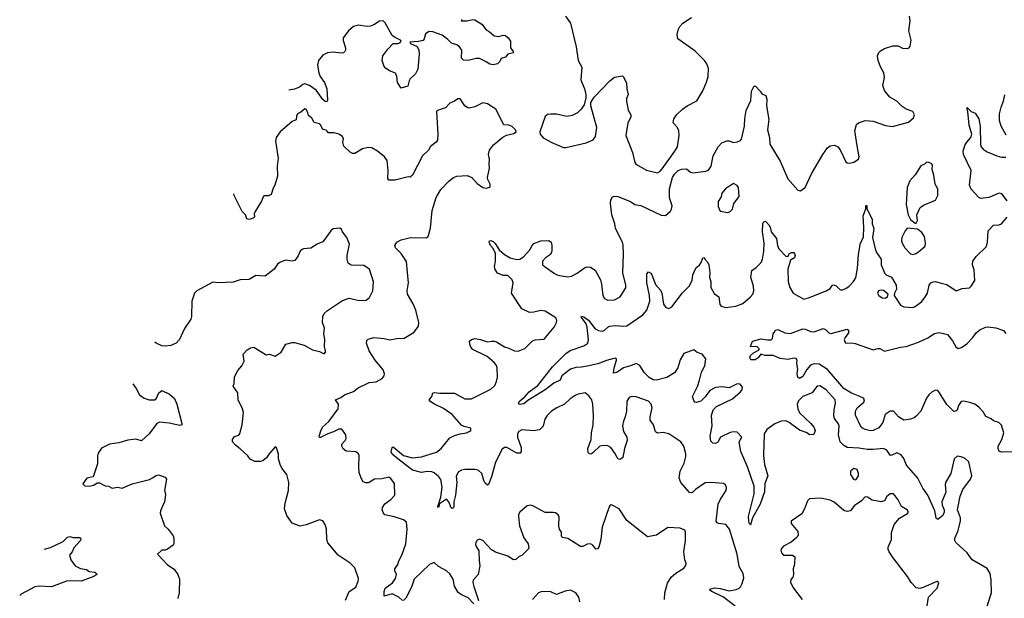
# Model space of a CAD drawing. Extents: x 2220520 to 2384350, y 721165 to 893491.
# Tile 201 of 256: x 2258362 to 2267041, y 828785 to 833884. Entities that reach past the tile are written whole.
import ezdxf

# ---------------------------------------------------------------- set-up
doc = ezdxf.new("R2010")
doc.units = 0

msp = doc.modelspace()

# ---------------------------------------------------------------- linework, layer by layer
at = {"layer": '0CON20XD'}
for points in [[(2261970.8, 833779.2), (2261940, 833760), (2261928.6, 833715), (2261917.8, 833702.2), (2261878.1, 833691.9), (2261800, 833685), (2261807.1, 833675), (2261865, 833649.5), (2261881.3, 833615), (2261883.8, 833585), (2261872.2, 833447.8), (2261852.3, 833407.7), (2261805, 833363.8), (2261794.4, 833345), (2261782.7, 833297.3), (2261725, 833280), (2261691.1, 833331.1), (2261687.8, 833385), (2261675, 833413.8), (2261622.5, 833435), (2261585, 833460), (2261575, 833472.5), (2261555.7, 833525.7), (2261564.4, 833565), (2261607.8, 833625), (2261655, 833674.3), (2261698.8, 833675), (2261716.9, 833683.1), (2261724.6, 833695), (2261719.6, 833705), (2261665, 833729.7), (2261645.5, 833745), (2261585, 833856.2), (2261565, 833873.8), (2261535, 833872), (2261485, 833838), (2261452.9, 833827.1), (2261424.3, 833824.3), (2261347, 833837), (2261305, 833824.3), (2261260.5, 833785), (2261214, 833725), (2261212.3, 833702.3), (2261233.5, 833635), (2261234.4, 833615), (2261227.2, 833602.8), (2261215, 833592.9), (2261195, 833588.1), (2261125, 833598.9), (2261075, 833592.9), (2261035, 833573.1), (2260995, 833525.8), (2260986.5, 833485), (2260999.2, 833415), (2261010.8, 833385), (2261050, 833330), (2261070.7, 833275), (2261074.4, 833175), (2261069.5, 833160.5), (2261055, 833163.6), (2261035, 833180.5), (2260974.8, 833264.8), (2260916.7, 833305), (2260875, 833318.2), (2260856.6, 833313.4), (2260829.1, 833290.9), (2260785, 833272), (2260735.7, 833262.7)], [(2262259.2, 833885), (2262254, 833875), (2262306, 833875), (2262355, 833887.5), (2262372.8, 833882.8), (2262436, 833846), (2262475, 833795.7), (2262500.9, 833780.9), (2262545, 833740.8), (2262585, 833735.5), (2262625, 833746.7), (2262645, 833744.3), (2262667.1, 833725), (2262687.1, 833695), (2262687.3, 833637.3), (2262712.5, 833605), (2262715, 833593.3), (2262665, 833580), (2262645, 833553.3), (2262605, 833542.5), (2262593.3, 833515), (2262575, 833496.7), (2262535, 833486.2), (2262505, 833492), (2262475, 833514), (2262415, 833542.5), (2262385, 833542.5), (2262315, 833523.8), (2262275, 833526.7), (2262256.1, 833546.1), (2262259.4, 833615), (2262239.5, 833645), (2262215, 833662.9), (2262167.3, 833677.3), (2262135, 833711.1), (2262085, 833746.7), (2262005, 833778.1), (2261970.8, 833779.2)], [(2262552.3, 831682.3), (2262548, 831708), (2262557.5, 831755), (2262555.6, 831825), (2262536.7, 831866.7), (2262511.2, 831895), (2262500, 831925), (2262503, 831937), (2262515, 831940), (2262535, 831930), (2262552.3, 831912.3), (2262587.1, 831855), (2262634, 831814), (2262685, 831784.5), (2262745, 831770), (2262771.2, 831775), (2262804, 831795), (2262858, 831855), (2262878.8, 831895), (2262895, 831911.2), (2262955, 831936.2), (2263025, 831940), (2263046.2, 831925), (2263053.3, 831895), (2263053.3, 831845), (2263040, 831815), (2262996.7, 831785), (2262970, 831755), (2262971.2, 831725), (2262985, 831711.2), (2263077.2, 831647.2), (2263105, 831634.4), (2263195, 831619.2), (2263225, 831624.2), (2263275, 831650), (2263340.9, 831699.1), (2263365, 831707.1), (2263394.2, 831704.2), (2263435, 831676.7), (2263480.8, 831590.8), (2263491.2, 831555), (2263503, 831453), (2263517.9, 831427.9), (2263545, 831412.5), (2263604.2, 831415.8), (2263655, 831441.2), (2263705, 831520), (2263704.3, 831545), (2263678.9, 831655), (2263685.5, 831815), (2263680.7, 831900.7), (2263674.4, 831925), (2263614.5, 832044.5), (2263608.1, 832085), (2263581.8, 832165), (2263570, 832265), (2263572.9, 832297.1), (2263587, 832323), (2263605, 832330), (2263635, 832326.2), (2263745, 832281.9), (2263785.6, 832255.6), (2263835.8, 832245.8), (2264015, 832162), (2264055, 832160), (2264097.5, 832197.5), (2264108, 832215), (2264112.9, 832245), (2264089.4, 832315), (2264091.1, 832395), (2264117.1, 832495), (2264135, 832524.4), (2264165.4, 832554.6), (2264195, 832568.1), (2264240.5, 832570.5), (2264275, 832541.2), (2264295, 832533.8), (2264411.3, 832548.7), (2264435, 832558.6), (2264457.8, 832595), (2264475.8, 832684.2), (2264518.8, 832765), (2264550.5, 832799.5), (2264596.1, 832816.1), (2264616.1, 832816.1), (2264655, 832803.3), (2264685, 832806.7), (2264715, 832820), (2264725, 832832.5), (2264750, 832945), (2264752.9, 833015), (2264764.2, 833085), (2264807, 833173), (2264813.8, 833255), (2264832.5, 833295), (2264845, 833302.5), (2264849.3, 833299.3), (2264890, 833255), (2264902.5, 833232.5), (2264938.8, 833215), (2264948, 833185), (2264945.7, 833125), (2264964.4, 833005), (2264954.2, 832915), (2264970, 832845), (2264975, 832786.7), (2265065, 832636.7), (2265131.7, 832481.7), (2265221.7, 832381.7), (2265245, 832376.7), (2265286.7, 832405), (2265342.6, 832527.4), (2265440.8, 832695), (2265483.8, 832755), (2265505, 832773.3), (2265545, 832780), (2265575, 832763.3), (2265595, 832737.5), (2265645, 832632.5), (2265655, 832622.5), (2265675, 832618.8), (2265715, 832627.5), (2265755.7, 832655), (2265761.4, 832675), (2265745.5, 832755), (2265722.7, 832905), (2265738.5, 832961.5), (2265755, 832976.5), (2265815, 832995.6), (2265885, 832989.5), (2265995, 832952.2), (2266055, 832942.5), (2266195, 832980), (2266240.7, 833019.3), (2266250, 833045), (2266233.9, 833073.9), (2266177, 833097), (2266139.7, 833119.7), (2266093.3, 833165), (2266033, 833203), (2265985, 833260), (2265970, 833305), (2265984.1, 833374.1), (2265979.2, 833415), (2265948.3, 833468.3), (2265928.8, 833525), (2265922, 833565), (2265933.9, 833596.1), (2265949.3, 833610.7), (2265985, 833630), (2266057, 833653), (2266105, 833653.3), (2266145, 833633.8), (2266185, 833630), (2266203, 833637), (2266210, 833650), (2266218.8, 833705), (2266200, 833785), (2266212.5, 833875), (2266206.1, 833916.1)], [(2263173.8, 833915), (2263216.2, 833855), (2263266, 833645), (2263284, 833525), (2263316.1, 833466.1), (2263308.8, 833355), (2263340, 833275), (2263353.3, 833225), (2263353.3, 833195), (2263337.5, 833135), (2263312.5, 833095), (2263277.5, 833065), (2263230.7, 833039.3), (2263185, 833031.2), (2263095, 833053.3), (2263045, 833052.5), (2263015, 833050), (2262995, 833030), (2262947.5, 832895), (2262950, 832875), (2262975, 832843.8), (2263052, 832802), (2263155, 832757.5), (2263175, 832757.5), (2263355, 832799.2), (2263416.7, 832825), (2263438.8, 832855), (2263449.2, 832935), (2263396.7, 833125), (2263396.7, 833155), (2263425, 833202.5), (2263562.5, 833345), (2263605, 833376.7), (2263675, 833390), (2263685, 833380), (2263710, 833325), (2263713.8, 833275), (2263726.2, 833225), (2263710.9, 833189.1), (2263709.5, 833165), (2263725, 833087.5), (2263750, 833045), (2263748.8, 833025), (2263723.8, 832975), (2263706.2, 832865), (2263764, 832715), (2263783.8, 832625), (2263791.7, 832611.7), (2263887, 832557), (2263985, 832534.3)], [(2263985, 832534.3), (2264005, 832546.9), (2264025, 832571.1), (2264137.8, 832725), (2264160, 832765), (2264174.4, 832865), (2264172, 832905), (2264157.3, 832937.3), (2264122.5, 832975), (2264129.3, 833010.7), (2264155, 833047.5), (2264203.3, 833095), (2264245.8, 833124.2), (2264331.7, 833168.3), (2264383.9, 833256.1), (2264416, 833335), (2264429.2, 833385), (2264434.2, 833455), (2264419.2, 833495), (2264398, 833525), (2264315, 833606), (2264163.3, 833715), (2264156.4, 833753.6), (2264166.1, 833793.9), (2264180, 833825), (2264206.2, 833855), (2264285, 833904.4)], [(2261731.4, 829165), (2261765.6, 829265), (2261776.7, 829395), (2261771.2, 829455), (2261746.4, 829476.4), (2261663.6, 829503.6), (2261582.1, 829522.1), (2261568, 829535), (2261558, 829565), (2261561.2, 829585), (2261581.7, 829618.3), (2261635, 829656), (2261669.2, 829695), (2261665, 829796.2), (2261635, 829841.2), (2261615, 829853.8), (2261555, 829838), (2261490, 829835), (2261435.9, 829804.1), (2261412.3, 829802.3), (2261391.1, 829811.1), (2261371.5, 829845), (2261355.5, 829895), (2261350.9, 829945), (2261355.6, 830045), (2261349.7, 830059.7), (2261325, 830076.5), (2261240.8, 830080.8), (2261213, 830103), (2261202.2, 830125), (2261200.6, 830145), (2261231.2, 830175), (2261238.8, 830195), (2261236.7, 830225), (2261202.5, 830275), (2261175, 830276), (2261128.3, 830251.7), (2261077.5, 830235), (2261015, 830203.3), (2261003.6, 830203.6), (2261002.5, 830215), (2261019.8, 830270.2), (2261034.6, 830295.4), (2261086.5, 830343.5), (2261169.2, 830455), (2261171.4, 830495), (2261144.4, 830535.6), (2261193.3, 830555), (2261225, 830578), (2261305, 830608), (2261345, 830640), (2261442.1, 830687.9), (2261505, 830694), (2261557.9, 830722.1), (2261576, 830745), (2261577.5, 830765), (2261567.4, 830797.4), (2261495, 830883.8), (2261443.1, 830965), (2261418.1, 831035), (2261421.7, 831058.3), (2261435, 831068.6), (2261485, 831083.8), (2261575, 831075.7), (2261625, 831062), (2261685, 831076), (2261750.8, 831079.2), (2261838.3, 831131.7), (2261877.5, 831185), (2261879.2, 831215), (2261852.5, 831325), (2261829.7, 831379.7), (2261780, 831465), (2261777.5, 831495), (2261790.6, 831565), (2261772.4, 831752.4), (2261723.4, 831823.4), (2261673.3, 831875), (2261670, 831895), (2261687.5, 831925), (2261725, 831945.8), (2261805.8, 831964.2), (2261945, 831963.3), (2261962.5, 831975), (2261982.1, 832047.9), (2261998.1, 832201.9), (2262033.1, 832316.9), (2262075, 832389.2), (2262145, 832462), (2262185, 832494.3), (2262215, 832506.9), (2262305, 832510.8), (2262346.2, 832495), (2262395, 832441.2), (2262444.3, 832404.3), (2262475, 832398.8), (2262505, 832410), (2262510, 832415), (2262508, 832435), (2262488.1, 832475), (2262485.6, 832495), (2262504.4, 832575), (2262499.1, 832615), (2262503.1, 832655), (2262495.6, 832695), (2262504.4, 832735), (2262537.8, 832782.2), (2262620.2, 832849.8), (2262653.6, 832866.4), (2262717.3, 832882.7), (2262737.5, 832895), (2262733.3, 832915), (2262704.1, 832944.1), (2262675, 832956.2), (2262628.8, 832958.8), (2262558.8, 833095), (2262485, 833144), (2262445, 833150.8), (2262372.8, 833117.2), (2262325, 833105.6), (2262305, 833111.1), (2262285, 833125.7), (2262245, 833186), (2262225, 833188), (2262193.4, 833166.6), (2262155, 833148), (2262115, 833108.6), (2262044.4, 833085.6), (2262036.2, 833075), (2262048, 832875), (2262045.8, 832824.2), (2262033.9, 832806.1), (2261984.1, 832765.9), (2261965.9, 832734.1), (2261913.3, 832685), (2261825.7, 832514.3), (2261805, 832496.7), (2261785, 832498.8), (2261670.7, 832469.3), (2261615, 832470), (2261608, 832485), (2261609.2, 832555), (2261601.2, 832645), (2261577, 832677), (2261516.4, 832726.4), (2261465, 832756), (2261435, 832758), (2261385, 832746), (2261315, 832703.8), (2261295, 832706.2), (2261275, 832716.2), (2261219.3, 832769.3), (2261210, 832805), (2261215.8, 832835), (2261207.5, 832855), (2261175, 832874.3), (2261135, 832887.8), (2261085, 832888.8), (2261072.3, 832902.3), (2261065, 832910), (2261030.7, 832920.7), (2261017.5, 832955), (2261005, 832967.5), (2260957, 832977), (2260936.4, 833016.4), (2260909.3, 833039.3), (2260903.3, 833065), (2260886, 833095), (2260875, 833100), (2260840.7, 833069.3), (2260810, 833055), (2260801.2, 833035), (2260798.8, 833001.2), (2260765, 832986), (2260659.1, 832895), (2260623.5, 832846.5), (2260616.1, 832815), (2260639.2, 832665), (2260632.9, 832595), (2260634.5, 832505.5), (2260611.2, 832425), (2260595, 832400), (2260577.5, 832345), (2260555, 832333.3), (2260517, 832333), (2260511.7, 832328.3), (2260493.8, 832285), (2260436.4, 832193.6), (2260430, 832175), (2260431.7, 832148.3), (2260420, 832135), (2260385, 832122.5), (2260365, 832130), (2260351.2, 832165), (2260324, 832195), (2260252.5, 832335), (2260249.3, 832348.4)], [(2267057.8, 832867.8), (2267012.9, 832945), (2267000, 832995), (2266998, 833055), (2267012.5, 833115), (2267032.9, 833165), (2267046.5, 833223.5)], [(2267067, 832287), (2267020.5, 832350.5), (2266994.4, 832355.6), (2266905, 832318), (2266835, 832307.5), (2266815, 832318), (2266749.7, 832389.7), (2266734.2, 832425), (2266750, 832555), (2266682.2, 832695), (2266676.9, 832725), (2266692.2, 832775), (2266710, 832805), (2266746, 832845), (2266756, 832875), (2266730, 832955), (2266720, 833075), (2266710, 833105), (2266715, 833110), (2266750, 833075), (2266785, 833060), (2266815, 833010), (2266829.2, 832945), (2266831.2, 832785), (2266836.7, 832765), (2266855, 832743.3), (2266890.5, 832720.5), (2266975, 832684), (2267015, 832672), (2267055, 832673.3)], [(2266265, 832090), (2266276.7, 832115), (2266271.2, 832165), (2266300.7, 832229.3), (2266329.3, 832250.7), (2266435, 832293.3), (2266453.8, 832335), (2266454, 832395), (2266432.5, 832435), (2266420, 832515), (2266403.8, 832565), (2266409.3, 832599.3), (2266403, 832613), (2266375, 832626.7), (2266355, 832627.5), (2266338.3, 832611.7), (2266304.3, 832595.7), (2266254.1, 832515.9), (2266208, 832465), (2266185.8, 832405), (2266176.4, 832256.4), (2266193.3, 832165), (2266213.6, 832123.6), (2266255, 832090), (2266265, 832090)], [(2264605, 832184.2), (2264625, 832192.9), (2264644.4, 832215), (2264655.5, 832265), (2264703, 832327), (2264697.5, 832405), (2264685, 832422), (2264655, 832440), (2264584, 832395), (2264552, 832355), (2264545, 832323.3), (2264518.3, 832281.7), (2264518.8, 832238.8), (2264537, 832197), (2264605, 832184.2)], [(2265764.2, 831865.8), (2265771.4, 831905), (2265799.8, 831970.2), (2265804.2, 832054.2), (2265796.7, 832155), (2265821.7, 832218.3), (2265820, 832245), (2265825, 832250), (2265830, 832245), (2265828.3, 832218.3), (2265875, 832127.5), (2265876.9, 832085), (2265890.6, 832045), (2265880, 831965), (2265902.5, 831865), (2265915, 831834), (2265956.9, 831775), (2265955.7, 831725), (2265987.9, 831647.9), (2266000, 831635), (2266047.1, 831615), (2266086.9, 831545), (2266091.7, 831508.3), (2266073.8, 831475), (2266070, 831455), (2266125, 831370), (2266155, 831353.3), (2266235, 831348.8), (2266255, 831356.2), (2266315, 831400), (2266346.2, 831443.8), (2266363.1, 831475), (2266380, 831545), (2266394.5, 831565.5), (2266412.5, 831575), (2266435, 831577.1), (2266485, 831564), (2266535, 831550), (2266616.4, 831493.6), (2266670, 831515), (2266735, 831521.2), (2266750, 831535), (2266781.2, 831585), (2266775, 831680), (2266759.2, 831725), (2266764.3, 831755), (2266792, 831798), (2266884, 831885), (2266893.8, 831925), (2266897.5, 832025), (2266946.4, 832073.6), (2266995, 832076.2), (2267015.8, 832084.2), (2267066.4, 832143.6)], [(2261235, 828770), (2261265, 828844), (2261326.2, 828885), (2261346.7, 828935), (2261349.3, 828959.3), (2261316.7, 829055), (2261274, 829094), (2261170, 829165), (2261078.8, 829275), (2261068, 829305), (2261065.8, 829395), (2261053.8, 829435), (2261035, 829466.7), (2261005, 829476.2), (2260888.3, 829431.7), (2260835, 829421.2), (2260765, 829448.8), (2260716.3, 829516.3), (2260696, 829575), (2260702.5, 829625), (2260730.8, 829735), (2260734, 829805), (2260716, 829875), (2260673, 829933), (2260658.6, 829965), (2260644.3, 830014.3), (2260642, 830055), (2260625, 830110), (2260615, 830120), (2260558, 830055), (2260537.6, 830022.4), (2260505, 829996.2), (2260485, 829990), (2260435, 829991.2), (2260395, 830011.2), (2260371.7, 830041.7), (2260305, 830103.3), (2260263.3, 830135), (2260237.5, 830165), (2260237.5, 830185), (2260255, 830212.5), (2260295, 830222.5), (2260303.6, 830236.4), (2260323.8, 830315), (2260333.9, 830423.9), (2260326.2, 830455), (2260288.8, 830535), (2260286.4, 830596.4), (2260242.5, 830655), (2260253, 830677), (2260256.7, 830735), (2260263.8, 830755), (2260285, 830793.3), (2260321.2, 830835), (2260340, 830875), (2260332.5, 830937.5), (2260367.5, 830975), (2260396.1, 830993.9), (2260425, 831000), (2260535, 830931.2), (2260565, 830936.7), (2260615, 830920), (2260665.9, 830954.1), (2260707.5, 831025), (2260765, 831040), (2260785, 831040), (2260870, 831015), (2260944.1, 830974.1), (2261005, 830961.2), (2261045, 830940), (2261056.7, 830953.3), (2261056.4, 830963.6), (2261050, 831005), (2261051.4, 831065), (2261042.5, 831115), (2261048, 831165), (2261031.2, 831215), (2261035, 831270), (2261045.7, 831294.3), (2261075, 831321.2), (2261208.8, 831411.2), (2261265, 831431.2), (2261355, 831411.2), (2261415, 831413.8), (2261446.2, 831435), (2261476.1, 831496.1), (2261482, 831575), (2261445, 831686.2), (2261395, 831719.2), (2261285, 831720.8), (2261258.8, 831738.8), (2261248, 831775), (2261248, 831805), (2261270, 831905), (2261246.7, 831965), (2261207.5, 832015), (2261198.3, 832038.3), (2261185, 832047.5), (2261125, 832040), (2261105, 832022.5), (2261034.1, 831925.9), (2260983, 831907), (2260928.8, 831871.2), (2260865, 831866), (2260851.2, 831858.8), (2260835.8, 831844.2), (2260817, 831803), (2260787.5, 831762.5), (2260765, 831756.2), (2260705, 831763.8), (2260654.3, 831745.7), (2260635, 831730), (2260606.2, 831685), (2260525, 831625.7), (2260445, 831630), (2260385, 831595.8), (2260305, 831590.8), (2260245, 831570), (2260115, 831565.8), (2260065, 831572.5), (2259925, 831496), (2259904.3, 831475), (2259880.8, 831405), (2259877.7, 831267.7), (2259872, 831245), (2259815, 831163.3), (2259770, 831065), (2259741.2, 831035), (2259695, 831011.9), (2259645, 831006.9), (2259615, 831011.1), (2259565, 831033.1), (2259554.1, 831041.8)], [(2266889.4, 828715), (2266927.1, 828835), (2266925.8, 828945), (2266916.2, 829005), (2266889.5, 829049.5), (2266758.8, 829125), (2266714, 829185), (2266615, 829278), (2266604.2, 829295), (2266603.8, 829315), (2266632.1, 829375), (2266656.2, 829465), (2266654.4, 829495), (2266627.1, 829565), (2266650.6, 829685), (2266676.6, 829743.4), (2266744.2, 829835), (2266754, 829865), (2266727, 829987), (2266696.6, 830016.6), (2266662, 830032), (2266625, 830037.5), (2266598.8, 830015), (2266568.6, 829885), (2266522.9, 829805), (2266519.2, 829785), (2266525, 829720), (2266490.8, 829635), (2266494, 829605), (2266511.2, 829565), (2266511.2, 829545), (2266498.8, 829515), (2266455, 829480), (2266440.5, 829490.5), (2266427.1, 829555), (2266366.7, 829695), (2266321.4, 829755), (2266280, 829845), (2266178, 829958), (2266155, 830017.5), (2266131.1, 830051.1), (2266095, 830068), (2266045, 830044), (2266036.1, 830046.1), (2266005, 830090.8), (2265975, 830106.9), (2265885, 830095.4), (2265835, 830095.5), (2265757.7, 830107.7), (2265655, 830114.5), (2265625, 830133.1), (2265594.4, 830165), (2265578.8, 830225), (2265584.5, 830305), (2265576.2, 830326.2), (2265545, 830368.8), (2265538.1, 830395), (2265540.6, 830445), (2265554.4, 830505), (2265550.6, 830535), (2265471.7, 830621.7), (2265415, 830658.8), (2265395, 830656), (2265385, 830648), (2265346.2, 830595), (2265265, 830564.3), (2265225.6, 830525), (2265216.4, 830495), (2265219.6, 830455), (2265235, 830420), (2265336.7, 830325), (2265361.2, 830295), (2265373.3, 830265), (2265361.2, 830228.8), (2265325.9, 830225.9), (2265295, 830248), (2265235, 830268.2), (2265145, 830334.6), (2265115, 830348), (2265075, 830346.2), (2265017.8, 830322.2), (2264946.6, 830273.4), (2264925.3, 830235), (2264917.1, 830045), (2264926.2, 829965), (2264956, 829865), (2264931.5, 829798.5), (2264926.5, 829725), (2264888.4, 829615), (2264821.1, 829495), (2264805, 829432.5), (2264795, 829442.5), (2264789.4, 829465), (2264786.8, 829506.8), (2264835.4, 829704.6), (2264835.5, 829775), (2264776.4, 829945), (2264719.1, 830079.1), (2264704.7, 830165), (2264728.8, 830205), (2264685, 830249.2), (2264657.7, 830252.3), (2264625, 830246.2), (2264540, 830205), (2264515, 830160), (2264495, 830150), (2264473, 830153), (2264455, 830170), (2264447.5, 830215), (2264465.6, 830304.4), (2264461.1, 830395), (2264475.8, 830445), (2264505, 830477.1), (2264645, 830544.3), (2264716.2, 830605), (2264730, 830625), (2264732.5, 830645), (2264713, 830673), (2264685, 830674.3), (2264615, 830640.8), (2264555, 830650), (2264495, 830642.2), (2264445, 830615.6), (2264405, 830562), (2264365, 830522), (2264325, 830510), (2264314, 830514), (2264305, 830527.5), (2264294, 830565), (2264337.3, 830652.7), (2264353.3, 830706.7), (2264372.4, 830777.6), (2264401.1, 830835), (2264409.5, 830895), (2264377.9, 830937.9), (2264335, 830951.2), (2264305, 830975.8), (2264215, 830942), (2264183.7, 830886.3), (2264164.6, 830815), (2264135, 830772.2), (2264065, 830730.5), (2263976.6, 830706.6), (2263945, 830710), (2263910.1, 830730.1), (2263865.3, 830775), (2263827.4, 830837.4), (2263795, 830854.5), (2263746.6, 830833.4), (2263683.6, 830816.4), (2263625, 830775.8), (2263595, 830770), (2263602.4, 830817.6), (2263623.8, 830885), (2263622.5, 830895), (2263611.2, 830901.2), (2263535, 830881.8), (2263457.7, 830852.3), (2263365, 830831.3), (2263315, 830821.1), (2263265, 830820), (2263216.2, 830803.8), (2263142, 830745), (2263125, 830708.2), (2263068.9, 830681.1), (2262995, 830621.8), (2262840, 830530), (2262805, 830499.4), (2262765, 830492), (2262760, 830505), (2262770.8, 830525), (2262812.5, 830557.5), (2262854.3, 830605), (2262930.5, 830659.5), (2263058, 830825), (2263176.1, 830943.9), (2263215, 830968.1), (2263335, 831011.4), (2263368.8, 831035), (2263376.8, 831063.2), (2263365.5, 831174.5), (2263354.5, 831205), (2263311.2, 831265), (2263315, 831272.5), (2263335, 831265.6), (2263375, 831237.8), (2263435, 831158.9), (2263465, 831144.4), (2263495, 831139.2), (2263514.1, 831145.9), (2263546.2, 831175), (2263565, 831182.5), (2263615, 831189.4), (2263685, 831182.5), (2263715, 831188), (2263855.9, 831284.1), (2263888.8, 831325), (2263917.9, 831405), (2263913.8, 831455), (2263889.4, 831565), (2263891.2, 831645), (2263905, 831661.2), (2263925, 831651.2), (2263935, 831636.2), (2263965, 831551.2), (2264011.7, 831501.7), (2264022, 831475), (2264037.6, 831377.6), (2264056.8, 831346.8), (2264085, 831340.4), (2264111.5, 831355), (2264203, 831477), (2264262.5, 831535), (2264288.8, 831585), (2264296.7, 831635), (2264325, 831700), (2264355, 831720), (2264370, 831745), (2264383, 831787), (2264395, 831790), (2264400, 831775), (2264428, 831745), (2264435.8, 831725), (2264444.2, 831655), (2264442.5, 831615), (2264453.8, 831575), (2264454.3, 831525), (2264482.1, 831472.1), (2264525, 831443.3), (2264534.5, 831375), (2264545, 831359.4), (2264585, 831346.7), (2264675, 831359.4), (2264735, 831383.1), (2264801.7, 831438.3), (2264824.4, 831465), (2264834.5, 831495), (2264829.5, 831535), (2264805.8, 831614.2), (2264816.7, 831675), (2264855, 831701.2), (2264896.9, 831745), (2264909.5, 831775), (2264921.5, 831845), (2264924.4, 831915), (2264908.1, 832015), (2264911.8, 832088.2), (2264918.6, 832101.4), (2264935, 832107.5), (2264965, 832075.7), (2264976.9, 832055), (2264986, 832015), (2265032, 831955), (2265042, 831895), (2265054.3, 831864.3), (2265115, 831800), (2265132.5, 831797.5), (2265146.2, 831825), (2265165, 831834.2), (2265185, 831832), (2265192, 831825), (2265197.1, 831805), (2265191.4, 831785), (2265156.2, 831763.8), (2265131.9, 831685), (2265136.9, 831575), (2265151.9, 831525), (2265178.8, 831475), (2265275, 831422.5), (2265315, 831432.5), (2265470, 831495), (2265505.5, 831514.5), (2265525, 831543.3), (2265535, 831548), (2265555, 831540.8), (2265588.3, 831508.3), (2265605, 831500), (2265645, 831515.8), (2265672, 831535), (2265712.4, 831577.6), (2265731.2, 831608.8), (2265747.5, 831695), (2265754.3, 831815.7), (2265764.2, 831865.8)], [(2266235, 831816), (2266255, 831822), (2266285, 831838), (2266342.7, 831887.3), (2266347.5, 831915), (2266337.5, 831975), (2266315, 832010), (2266277, 832037), (2266185, 832046.7), (2266166.2, 832025), (2266138, 831965), (2266133.9, 831936.1), (2266140, 831915), (2266163.2, 831873.2), (2266215, 831821.2), (2266235, 831816)], [(2264670, 828715), (2264565.6, 828795), (2264462.9, 828845), (2264447.5, 828855), (2264446, 828865), (2264485, 828878.5), (2264535, 828872.7), (2264615, 828851.8), (2264678, 828862), (2264705, 828874.2), (2264715, 828886.2), (2264730, 828915), (2264744.2, 828965), (2264740, 829005), (2264702.9, 829065), (2264685.8, 829175), (2264618.6, 829395), (2264586.7, 829435), (2264522.5, 829445), (2264510.6, 829450.6), (2264501.2, 829465), (2264517.5, 829615), (2264540, 829660), (2264590, 829735), (2264592.3, 829762.3), (2264584.1, 829784.1), (2264565, 829796), (2264455, 829805.6), (2264405, 829804), (2264320, 829745), (2264295, 829720), (2264285, 829714), (2264265, 829718.8), (2264190.8, 829805), (2264174.3, 829845), (2264184.4, 829905), (2264217.8, 829975), (2264234.4, 830035), (2264235, 830057.5), (2264215, 830126.7), (2264189.2, 830165), (2264085, 830235.5), (2264035, 830246.4), (2263985, 830241.4), (2263965, 830253.8), (2263948.9, 830315), (2263918.6, 830355), (2263918.6, 830385), (2263937.5, 830465), (2263929.2, 830495), (2263905, 830522), (2263795, 830560.8), (2263755, 830562.5), (2263735, 830554), (2263714.1, 830524.1), (2263711.1, 830435), (2263699.5, 830385), (2263682.9, 830345), (2263676.5, 830305), (2263685.6, 830255), (2263714.2, 830205), (2263717.1, 830175), (2263694.6, 830105.4), (2263678.6, 830025), (2263655, 830010), (2263635.6, 830015.6), (2263627.5, 830025), (2263608.1, 830065), (2263573.6, 830113.6), (2263545, 830128.1), (2263505, 830132.5), (2263475, 830126.9), (2263415, 830066.7), (2263395, 830056.7), (2263385, 830057.5), (2263371.7, 830071.7), (2263370.8, 830105), (2263400.4, 830185), (2263402.8, 830245), (2263417.1, 830315), (2263420, 830395), (2263413.5, 830495), (2263403.8, 830533.8), (2263379.8, 830569.8), (2263346.7, 830595), (2263285, 830584.2), (2263257.9, 830572.1), (2263215.7, 830544.3), (2263163.1, 830496.9), (2263095.4, 830464.6), (2263050, 830435), (2263010.8, 830395), (2262990.8, 830365), (2262975, 830302.5), (2262945, 830268.8), (2262895, 830261.4), (2262788.8, 830271.2), (2262761.4, 830255), (2262751.1, 830235), (2262749.4, 830205), (2262782.9, 830115), (2262781.2, 830078.8), (2262772.5, 830065), (2262745, 830064.2), (2262655, 830115.7), (2262635, 830114.4), (2262615, 830099.2), (2262555.5, 829985), (2262521.2, 829855), (2262495, 829787.5), (2262485, 829782.5), (2262465, 829800), (2262452.6, 829822.6), (2262434.5, 829885), (2262404, 829915), (2262375, 829921.1), (2262285, 829919.2), (2262255, 829913.5), (2262231.2, 829898.8), (2262208.2, 829861.8), (2262214.8, 829805.2), (2262204, 829695), (2262188.9, 829635), (2262187.9, 829595), (2262185, 829583.3), (2262175, 829576), (2262165, 829584), (2262145, 829636.7), (2262125, 829658), (2262061.7, 829618.3), (2262055, 829586.7), (2262046.7, 829595), (2262073.7, 829676.3), (2262085.7, 829765.7), (2262073.2, 829833.2), (2262056.4, 829856.4), (2262015, 829891.4), (2261995, 829900), (2261955, 829902.2), (2261905, 829893.3), (2261825, 829914.5), (2261695, 830014.1), (2261646.4, 830056.4), (2261637.9, 830075), (2261646.1, 830113.9), (2261655, 830118.8), (2261745, 830044.6), (2261825, 830022.7), (2261905, 830031.9), (2262035, 830072.7), (2262078.2, 830105), (2262155, 830199.4), (2262195, 830221.4), (2262244.1, 830234.1), (2262300, 830245), (2262323.6, 830256.4), (2262337.5, 830265), (2262340, 830285), (2262279.5, 830299.5), (2262255, 830312), (2262175, 830405.6), (2262097, 830457), (2262018, 830495), (2261985, 830516.7), (2261972.5, 830535), (2261995, 830562.5), (2262003.3, 830595), (2262015, 830600), (2262065, 830594.2), (2262195, 830594.4), (2262285, 830544.3), (2262345, 830542.5), (2262515, 830628.8), (2262548.8, 830661.2), (2262564.2, 830695), (2262572.5, 830735), (2262570.9, 830815), (2262565, 830838), (2262545, 830864.3), (2262482, 830915), (2262357.3, 830977.3), (2262339.3, 830999.3), (2262330, 831025), (2262328.3, 831051.7), (2262343.6, 831066.4), (2262375, 831075.8), (2262425, 831067.1), (2262485, 831044.2), (2262525, 831052.5), (2262545, 831050.6), (2262565, 831044.2), (2262635, 831000.6), (2262675, 830990.6), (2262725, 830966.9), (2262755, 830964.4), (2262815, 830985.6), (2262883.3, 831055), (2262905, 831061.9), (2262985, 831068), (2263072.9, 831175), (2263094.2, 831215), (2263097.5, 831235), (2263087.2, 831257.2), (2262993.8, 831315), (2262955, 831322.7), (2262895, 831306.9), (2262855.4, 831305.4), (2262786.9, 831335), (2262696.9, 831475), (2262710.8, 831565), (2262702.5, 831592.5), (2262665, 831631.2), (2262625, 831630.8), (2262575, 831651.2), (2262552.3, 831682.3)], [(2265995, 831430), (2266012.5, 831445), (2266015.9, 831465.9), (2265975, 831496.7), (2265955, 831501.5), (2265931.9, 831495), (2265923.8, 831475), (2265935, 831453.1), (2265965, 831432.9), (2265995, 831430)], [(2267115, 830075.5), (2267015, 830072.5), (2266995, 830082), (2266985.6, 830105), (2266987.5, 830125), (2267019.4, 830185), (2267035.6, 830245), (2267015, 830310), (2266992.5, 830335), (2266945, 830348.8), (2266925, 830366), (2266877.7, 830387.7), (2266855, 830430), (2266815, 830470.8), (2266780, 830495), (2266745, 830508.6), (2266685, 830523.8), (2266661.7, 830518.3), (2266636.4, 830483.6), (2266626.1, 830443.9), (2266615, 830433.3), (2266595, 830432.5), (2266533.3, 830493.3), (2266465, 830606.2), (2266455, 830616), (2266435, 830619.2), (2266405, 830605.8), (2266375, 830577.5), (2266355, 830549.2), (2266303.8, 830435), (2266265, 830390), (2266245, 830376.4), (2266215, 830362.9), (2266155, 830356.4), (2266107.1, 830385), (2266065, 830433.3), (2266035, 830433.8), (2265992, 830405), (2265970.6, 830335), (2265935, 830287.8), (2265885.3, 830264.7), (2265862, 830262), (2265815, 830271.9), (2265788.6, 830288.6), (2265774.4, 830305), (2265730.2, 830400.2), (2265729.4, 830435), (2265743.3, 830465), (2265801.4, 830515), (2265809.4, 830535), (2265799.5, 830549.5), (2265766.2, 830565), (2265693.4, 830593.4), (2265627.2, 830635), (2265481.5, 830801.5), (2265409.6, 830849.6), (2265365, 830852.2), (2265331.4, 830838.6), (2265298.9, 830801.1), (2265265, 830740), (2265235, 830723.3), (2265220, 830735), (2265213.8, 830763.8), (2265220, 830805), (2265213.3, 830855), (2265216.4, 830883.6), (2265205, 830897.5), (2265185, 830901.2), (2265135, 830889.2), (2265065, 830898.6), (2265005, 830923.8), (2264934.2, 830924.2), (2264895, 830937.5), (2264870, 830905), (2264845, 830888), (2264807.7, 830887.7), (2264798, 830905), (2264804.2, 830925.8), (2264831.2, 830948.8), (2264880, 830975), (2264880, 830985), (2264861.7, 831001.7), (2264803.6, 831003.6), (2264817.5, 831045), (2264825, 831052.5), (2264895, 831072.9), (2264955, 831061.9), (2264985, 831064), (2264998, 831075), (2265003.8, 831115), (2265011.4, 831128.6), (2265025, 831148), (2265045, 831155.7), (2265105, 831124.2), (2265155, 831117.8), (2265265, 831159.4), (2265285, 831157.1), (2265335, 831135.5), (2265365, 831132.5), (2265445, 831161.9), (2265464.5, 831154.5), (2265493.6, 831123.6), (2265515, 831119.4), (2265656.2, 831156.2), (2265667.5, 831147.5), (2265666.9, 831125), (2265636.9, 831085), (2265630.8, 831065), (2265634, 831045), (2265645, 831033.8), (2265695, 831036), (2265725, 831030), (2265885, 830976.2), (2265925, 830988), (2265945, 830987.5), (2265985, 830963.3), (2266125, 830998.8), (2266175, 831004.2), (2266285, 831042.9), (2266368.3, 831081.7), (2266425, 831118), (2266465, 831128.6), (2266492.4, 831122.4), (2266539.8, 831109.8), (2266585.5, 831055.5), (2266612.4, 831002.4), (2266635, 830987.5), (2266665, 830994.4), (2266711.3, 831028.7), (2266764.4, 831085), (2266795, 831128), (2266825, 831151.2), (2266875, 831176.2), (2266895, 831178.8), (2266965, 831167.5), (2267035, 831144), (2267055, 831120)], [(2259359.7, 830676.3), (2259390, 830635), (2259419.5, 830579.5), (2259458.3, 830548.3), (2259503.9, 830533.9), (2259550, 830535), (2259566.4, 830543.6), (2259590, 830595), (2259615, 830617.5), (2259683.3, 830585), (2259725.6, 830545.6), (2259747.7, 830497.7), (2259792.5, 830325), (2259790, 830315), (2259775, 830307.5), (2259678.3, 830328.3), (2259595, 830336.7), (2259570, 830325), (2259502.5, 830235), (2259435, 830173.8), (2259385, 830186.7), (2259315, 830180), (2259235, 830156), (2259153.6, 830143.6), (2259082.1, 830107.9), (2259053.8, 830065), (2259048.3, 830041.7), (2259048.3, 829971.7), (2259010, 829855), (2258955, 829843.3), (2258920, 829795), (2258935, 829776.7), (2258975, 829773.8), (2259015, 829783.3), (2259045, 829802.5), (2259065, 829802.5), (2259115, 829777.5), (2259145, 829772.5), (2259177, 829757), (2259225, 829763.8), (2259265, 829756), (2259354.5, 829795.5), (2259505, 829833.8), (2259534.2, 829845.8), (2259565, 829868), (2259585, 829873.3), (2259643.6, 829853.6), (2259656.7, 829835), (2259640, 829735), (2259646.2, 829705), (2259643.8, 829675), (2259640, 829635), (2259602.3, 829557.7), (2259601.2, 829535), (2259638, 829425), (2259670, 829395), (2259716, 829335), (2259721.2, 829315), (2259720, 829265), (2259715.8, 829254.2), (2259665, 829218), (2259645, 829210), (2259615, 829208.8), (2259577.5, 829175), (2259665, 829080), (2259725, 829042), (2259755, 828994), (2259771.4, 828955), (2259769.2, 828835), (2259755, 828783.3)], [(2265725, 829830), (2265735, 829833.3), (2265756.2, 829865), (2265756.2, 829885), (2265745, 829920), (2265715, 829928), (2265686.2, 829905), (2265684, 829875), (2265712.5, 829835), (2265725, 829830)], [(2266347.1, 828625), (2266373.3, 828796.7), (2266448, 828875), (2266463, 828923), (2266455, 828932.5), (2266445, 828933.3), (2266325, 828879.2), (2266295, 828872.9), (2266265, 828877.5), (2266219.2, 828925), (2266187.6, 828977.6), (2266060.9, 829140.9), (2266026.9, 829195), (2266018.1, 829215), (2266017.8, 829235), (2266047.1, 829305), (2266045.8, 829365), (2266070, 829435), (2266117.3, 829492.7), (2266188.3, 829531.7), (2266196.2, 829545), (2266183.9, 829563.9), (2266135.7, 829595.7), (2266105, 829653.3), (2266078.3, 829688.3), (2266065, 829707.5), (2266035, 829706.7), (2266005, 829682.5), (2265986.2, 829645), (2265955, 829635.6), (2265875, 829650), (2265835, 829676.7), (2265815, 829680), (2265783.3, 829645), (2265718.3, 829601.7), (2265683.8, 829556.2), (2265655, 829550), (2265625, 829558.8), (2265541.7, 829631.7), (2265505, 829650), (2265425, 829668.8), (2265325, 829662.5), (2265306.7, 829645), (2265280.8, 829575), (2265255, 829531.2), (2265162.5, 829465), (2265162.5, 829445), (2265220, 829375), (2265223.8, 829345), (2265216.2, 829325), (2265161.1, 829278.9), (2265093.8, 829245), (2265076.2, 829225), (2265071.7, 829208.3), (2265076.7, 829185), (2265096.1, 829166.1), (2265175, 829166.2), (2265195, 829150), (2265193, 829087), (2265180, 829045), (2265182.5, 828995), (2265177, 828973), (2265158.3, 828951.7), (2265157.5, 828925), (2265182, 828875), (2265260, 828775)], [(2264044.3, 828775.7), (2264049.5, 828835), (2264072, 828918), (2264105, 828972.9), (2264145, 829007.5), (2264215, 829051.2), (2264233.8, 829075), (2264236.2, 829095), (2264224, 829125), (2264215.6, 829195), (2264231.1, 829295), (2264230.8, 829365), (2264225, 829386.2), (2264185, 829404), (2264075, 829410), (2263975, 829343.1), (2263895, 829326.2), (2263715, 829472), (2263645, 829573.8), (2263579.3, 829609.3), (2263567.5, 829605), (2263558.3, 829591.7), (2263496.9, 829413.1), (2263485.6, 829305), (2263466, 829235), (2263455, 829220), (2263439.3, 829219.3), (2263413.3, 829255), (2263394.2, 829264.2), (2263365, 829261.4), (2263325, 829240.8), (2263305, 829241.4), (2263195, 829311.1), (2263145, 829320), (2263138.8, 829335), (2263139.3, 829369.3), (2263121.2, 829395), (2263115, 829420), (2263117.5, 829505), (2263109.7, 829519.7), (2263085, 829538), (2263065, 829542), (2262995, 829540.8), (2262885, 829601.2), (2262865, 829606.2), (2262835, 829600), (2262771.2, 829545), (2262760, 829525), (2262757.5, 829505), (2262768.6, 829425), (2262805, 829317.5), (2262843.3, 829265), (2262850, 829225), (2262788.3, 829161.7), (2262765, 829153.3), (2262735, 829128), (2262715, 829125.8), (2262665, 829156), (2262555, 829192.5), (2262521.7, 829211.7), (2262445, 829293.8), (2262415, 829306), (2262395, 829296.7), (2262382.7, 829277.3), (2262380.5, 829260.5), (2262385, 829242.5), (2262408.8, 829205), (2262410.8, 829115), (2262418.3, 829071.7), (2262404.2, 828995), (2262360, 828945), (2262356.7, 828925), (2262365, 828890), (2262406.5, 828765)], [(2258581.3, 829218.2), (2258635, 829232), (2258745, 829287.1), (2258785, 829324.2), (2258805, 829330.8), (2258831.7, 829321.7), (2258891.2, 829321.2), (2258902.5, 829312.5), (2258897.5, 829295), (2258839.1, 829230.9), (2258826, 829195), (2258801.2, 829165), (2258814.1, 829124.1), (2258851.7, 829071.7), (2258899.5, 829049.5), (2258949.7, 829039.7), (2258975, 829021.2), (2259024.3, 829014.3), (2259040, 829005), (2259043.3, 828995), (2259015, 828977.1), (2258903.3, 828936.7), (2258825, 828940.6), (2258774.7, 828935.3), (2258642.6, 828887.4), (2258535, 828891.2), (2258495, 828885.5), (2258375, 828821.9), (2258362.2, 828810.8)], [(2261735, 828767.5), (2261704.1, 828794.1), (2261645, 828824.2), (2261575, 828803.8), (2261576, 828845), (2261585, 828873.3), (2261648.7, 828921.3), (2261675, 828960), (2261683.3, 828995), (2261667.7, 829027.7), (2261667.5, 829045), (2261695.6, 829084.4), (2261704.2, 829115.8), (2261731.4, 829165)], [(2262365, 828737.5), (2262315, 828790.8), (2262263.2, 828813.2), (2262227.7, 828837.7), (2262195, 828892.5), (2262182.5, 828955), (2262155, 829000), (2262125, 829026.2), (2262055, 829066.2), (2262015, 829102), (2261975, 829082.9), (2261838, 828955), (2261814.3, 828885), (2261765, 828787.5), (2261745, 828767.5)], [(2263299.2, 828755), (2263292, 828795), (2263263.3, 828835), (2263217.7, 828857.7), (2263171.2, 828848.8), (2263095, 828820), (2263045, 828843.8), (2262965, 828845.7), (2262934.3, 828835), (2262882, 828775)]]:
    msp.add_lwpolyline(points, dxfattribs=at)

doc.saveas('drawing.dxf')
